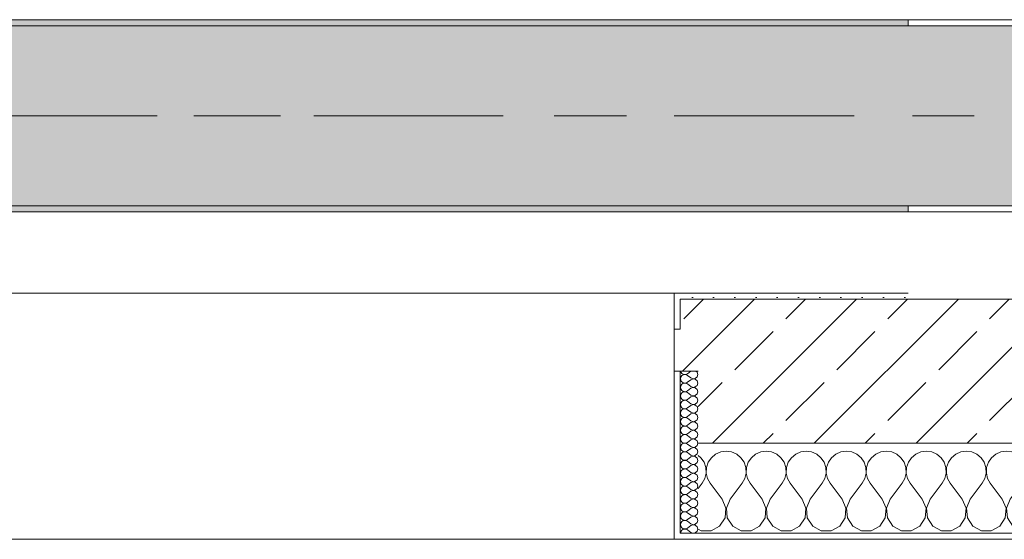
# Model space of a CAD drawing. Header units: metres. Extents: x -3.6 to 65.4, y -11 to 16.8.
# Tile 143 of 178: x 45.69 to 47.33, y -0.155 to 0.71. Entities that reach past the tile are written whole.
import ezdxf

# ---------------------------------------------------------------- set-up
doc = ezdxf.new("R2010")
doc.units = ezdxf.units.M
doc.header["$MEASUREMENT"] = 0
doc.linetypes.add('Achse', pattern=[0.2, 0.1, -0.05, 0, -0.05])
doc.linetypes.add('Strichlinie doppelt', pattern=[0.546806, 0.264583, -0.105833, 0.070556, -0.105833])
for name, color, linetype in [('451 - Universal.Achsen Raster', 7, 'Continuous'), ('604 - Struktur.Wand Aussen', 7, 'Continuous'), ('608 - Struktur.Träger', 7, 'Continuous')]:
    doc.layers.add(name, color=color, linetype=linetype)
pattern_1 = [(0, (0, 0), (0, 0.08660254), [0, -0.05]), (0, (0.025, 0.0433), (0, 0.08660254), [0, -0.05])]
pattern_2 = [(45, (0, 0), (-0.01767767, 0.01767767), [0, -0.025])]
pattern_3 = [(45, (0, 0), (-0.08485281, 0.08485281), []), (45, (-0.04243, 0.04243), (-0.08485281, 0.08485281), [0.09, -0.03])]

# ---------------------------------------------------------------- blocks, each defined once
blk = doc.blocks.new('*X79')
at = {"layer": '604 - Struktur.Wand Aussen', "color": 7, "linetype": 'Continuous', "lineweight": 5}
for p, q in [((46.8246, -0.0192), (46.82, -0.0154)), ((46.8491, -0.0133), (46.8421, -0.0192)), ((46.8576, -0.0096), (46.8491, -0.0133)), ((46.8667, -0.0083), (46.8576, -0.0096)), ((46.8758, -0.0096), (46.8667, -0.0083)), ((46.8842, -0.0133), (46.8758, -0.0096)), ((46.8913, -0.0192), (46.8842, -0.0133)), ((46.9158, -0.0133), (46.9087, -0.0192)), ((46.9242, -0.0096), (46.9158, -0.0133)), ((46.9333, -0.0083), (46.9242, -0.0096)), ((46.9424, -0.0096), (46.9333, -0.0083)), ((46.9509, -0.0133), (46.9424, -0.0096)), ((46.9579, -0.0192), (46.9509, -0.0133)), ((46.9825, -0.0133), (46.9754, -0.0192)), ((46.9909, -0.0096), (46.9825, -0.0133)), ((47, -0.0083), (46.9909, -0.0096)), ((47.0091, -0.0096), (47, -0.0083)), ((47.0175, -0.0133), (47.0091, -0.0096)), ((47.0246, -0.0192), (47.0175, -0.0133)), ((47.0491, -0.0133), (47.0421, -0.0192)), ((47.0576, -0.0096), (47.0491, -0.0133)), ((47.0667, -0.0083), (47.0576, -0.0096)), ((47.0758, -0.0096), (47.0667, -0.0083)), ((47.0842, -0.0133), (47.0758, -0.0096)), ((47.0913, -0.0192), (47.0842, -0.0133)), ((47.1158, -0.0133), (47.1087, -0.0192)), ((47.1242, -0.0096), (47.1158, -0.0133)), ((47.1333, -0.0083), (47.1242, -0.0096)), ((47.1424, -0.0096), (47.1333, -0.0083)), ((47.1509, -0.0133), (47.1424, -0.0096)), ((47.1579, -0.0192), (47.1509, -0.0133)), ((47.1825, -0.0133), (47.1754, -0.0192)), ((47.1909, -0.0096), (47.1825, -0.0133)), ((47.2, -0.0083), (47.1909, -0.0096)), ((47.2091, -0.0096), (47.2, -0.0083)), ((47.2175, -0.0133), (47.2091, -0.0096)), ((47.2246, -0.0192), (47.2175, -0.0133)), ((47.2491, -0.0133), (47.2421, -0.0192)), ((47.2576, -0.0096), (47.2491, -0.0133)), ((47.2667, -0.0083), (47.2576, -0.0096)), ((47.2758, -0.0096), (47.2667, -0.0083)), ((47.2842, -0.0133), (47.2758, -0.0096)), ((47.2913, -0.0192), (47.2842, -0.0133)), ((47.3158, -0.0133), (47.3087, -0.0192)), ((47.3242, -0.0096), (47.3158, -0.0133)), ((47.3333, -0.0083), (47.3242, -0.0096)), ((47.3424, -0.0096), (47.3333, -0.0083)), ((47.3509, -0.0133), (47.3424, -0.0096)), ((47.3579, -0.0192), (47.3509, -0.0133)), ((47.3825, -0.0133), (47.3754, -0.0192)), ((47.3909, -0.0096), (47.3825, -0.0133)), ((47.4, -0.0083), (47.3909, -0.0096)), ((47.4091, -0.0096), (47.4, -0.0083)), ((47.4175, -0.0133), (47.4091, -0.0096)), ((47.4246, -0.0192), (47.4175, -0.0133)), ((47.4491, -0.0133), (47.4421, -0.0192)), ((47.4576, -0.0096), (47.4491, -0.0133)), ((47.4667, -0.0083), (47.4576, -0.0096)), ((47.4758, -0.0096), (47.4667, -0.0083)), ((47.4842, -0.0133), (47.4758, -0.0096)), ((47.4913, -0.0192), (47.4842, -0.0133)), ((47.5158, -0.0133), (47.5087, -0.0192)), ((47.5242, -0.0096), (47.5158, -0.0133)), ((47.5333, -0.0083), (47.5242, -0.0096)), ((47.5424, -0.0096), (47.5333, -0.0083)), ((47.5509, -0.0133), (47.5424, -0.0096)), ((47.5579, -0.0192), (47.5509, -0.0133)), ((47.5825, -0.0133), (47.5754, -0.0192)), ((47.5909, -0.0096), (47.5825, -0.0133)), ((47.6, -0.0083), (47.5909, -0.0096)), ((47.6091, -0.0096), (47.6, -0.0083)), ((47.6175, -0.0133), (47.6091, -0.0096)), ((47.6246, -0.0192), (47.6175, -0.0133)), ((47.6491, -0.0133), (47.6421, -0.0192)), ((47.6576, -0.0096), (47.6491, -0.0133)), ((47.6667, -0.0083), (47.6576, -0.0096)), ((47.6758, -0.0096), (47.6667, -0.0083)), ((47.6842, -0.0133), (47.6758, -0.0096)), ((47.6913, -0.0192), (47.6842, -0.0133)), ((47.7158, -0.0133), (47.7087, -0.0192)), ((47.7242, -0.0096), (47.7158, -0.0133)), ((47.7333, -0.0083), (47.7242, -0.0096)), ((47.7424, -0.0096), (47.7333, -0.0083)), ((47.7509, -0.0133), (47.7424, -0.0096)), ((47.7579, -0.0192), (47.7509, -0.0133)), ((47.7825, -0.0133), (47.7754, -0.0192)), ((47.7909, -0.0096), (47.7825, -0.0133)), ((47.8, -0.0083), (47.7909, -0.0096)), ((47.8091, -0.0096), (47.8, -0.0083)), ((47.8175, -0.0133), (47.8091, -0.0096)), ((47.8246, -0.0192), (47.8175, -0.0133)), ((47.8491, -0.0133), (47.8421, -0.0192)), ((47.8576, -0.0096), (47.8491, -0.0133)), ((47.8667, -0.0083), (47.8576, -0.0096)), ((47.8758, -0.0096), (47.8667, -0.0083)), ((47.8842, -0.0133), (47.8758, -0.0096)), ((47.8913, -0.0192), (47.8842, -0.0133)), ((46.8298, -0.0268), (46.8246, -0.0192)), ((46.8328, -0.0355), (46.8298, -0.0268)), ((46.8369, -0.0268), (46.8339, -0.0355)), ((46.8421, -0.0192), (46.8369, -0.0268)), ((46.8965, -0.0268), (46.8913, -0.0192)), ((46.8994, -0.0355), (46.8965, -0.0268)), ((46.9035, -0.0268), (46.9006, -0.0355)), ((46.9087, -0.0192), (46.9035, -0.0268)), ((46.9631, -0.0268), (46.9579, -0.0192)), ((46.9661, -0.0355), (46.9631, -0.0268)), ((46.9702, -0.0268), (46.9672, -0.0355)), ((46.9754, -0.0192), (46.9702, -0.0268)), ((47.0298, -0.0268), (47.0246, -0.0192)), ((47.0328, -0.0355), (47.0298, -0.0268)), ((47.0369, -0.0268), (47.0339, -0.0355)), ((47.0421, -0.0192), (47.0369, -0.0268)), ((47.0965, -0.0268), (47.0913, -0.0192)), ((47.0994, -0.0355), (47.0965, -0.0268)), ((47.1035, -0.0268), (47.1006, -0.0355)), ((47.1087, -0.0192), (47.1035, -0.0268)), ((47.1631, -0.0268), (47.1579, -0.0192)), ((47.1661, -0.0355), (47.1631, -0.0268)), ((47.1702, -0.0268), (47.1672, -0.0355)), ((47.1754, -0.0192), (47.1702, -0.0268)), ((47.2298, -0.0268), (47.2246, -0.0192)), ((47.2328, -0.0355), (47.2298, -0.0268)), ((47.2369, -0.0268), (47.2339, -0.0355)), ((47.2421, -0.0192), (47.2369, -0.0268)), ((47.2965, -0.0268), (47.2913, -0.0192)), ((47.2994, -0.0355), (47.2965, -0.0268)), ((47.3035, -0.0268), (47.3006, -0.0355)), ((47.3087, -0.0192), (47.3035, -0.0268)), ((47.3631, -0.0268), (47.3579, -0.0192)), ((47.3661, -0.0355), (47.3631, -0.0268)), ((47.3702, -0.0268), (47.3672, -0.0355)), ((47.3754, -0.0192), (47.3702, -0.0268)), ((47.4298, -0.0268), (47.4246, -0.0192)), ((47.4328, -0.0355), (47.4298, -0.0268)), ((47.4369, -0.0268), (47.4339, -0.0355)), ((47.4421, -0.0192), (47.4369, -0.0268)), ((47.4965, -0.0268), (47.4913, -0.0192)), ((47.4994, -0.0355), (47.4965, -0.0268)), ((47.5035, -0.0268), (47.5006, -0.0355)), ((47.5087, -0.0192), (47.5035, -0.0268)), ((47.5631, -0.0268), (47.5579, -0.0192)), ((47.5661, -0.0355), (47.5631, -0.0268)), ((47.5702, -0.0268), (47.5672, -0.0355)), ((47.5754, -0.0192), (47.5702, -0.0268)), ((47.6298, -0.0268), (47.6246, -0.0192)), ((47.6328, -0.0355), (47.6298, -0.0268)), ((47.6369, -0.0268), (47.6339, -0.0355)), ((47.6421, -0.0192), (47.6369, -0.0268)), ((47.6965, -0.0268), (47.6913, -0.0192)), ((47.6994, -0.0355), (47.6965, -0.0268)), ((47.7035, -0.0268), (47.7006, -0.0355)), ((47.7087, -0.0192), (47.7035, -0.0268)), ((47.7631, -0.0268), (47.7579, -0.0192)), ((47.7661, -0.0355), (47.7631, -0.0268)), ((47.7702, -0.0268), (47.7672, -0.0355)), ((47.7754, -0.0192), (47.7702, -0.0268)), ((47.8298, -0.0268), (47.8246, -0.0192)), ((47.8328, -0.0355), (47.8298, -0.0268)), ((47.8369, -0.0268), (47.8339, -0.0355)), ((47.8421, -0.0192), (47.8369, -0.0268)), ((47.8965, -0.0268), (47.8913, -0.0192)), ((47.8994, -0.0355), (47.8965, -0.0268)), ((46.8311, -0.0536), (46.8332, -0.0447)), ((46.8332, -0.0447), (46.8328, -0.0355)), ((46.8339, -0.0355), (46.8335, -0.0447)), ((46.8335, -0.0447), (46.8355, -0.0536)), ((46.8978, -0.0536), (46.8999, -0.0447)), ((46.8999, -0.0447), (46.8994, -0.0355)), ((46.9006, -0.0355), (46.9001, -0.0447)), ((46.9001, -0.0447), (46.9022, -0.0536)), ((46.9645, -0.0536), (46.9665, -0.0447)), ((46.9665, -0.0447), (46.9661, -0.0355)), ((46.9672, -0.0355), (46.9668, -0.0447)), ((46.9668, -0.0447), (46.9689, -0.0536)), ((47.0311, -0.0536), (47.0332, -0.0447)), ((47.0332, -0.0447), (47.0328, -0.0355)), ((47.0339, -0.0355), (47.0335, -0.0447)), ((47.0335, -0.0447), (47.0355, -0.0536)), ((47.0978, -0.0536), (47.0999, -0.0447)), ((47.0999, -0.0447), (47.0994, -0.0355)), ((47.1006, -0.0355), (47.1001, -0.0447)), ((47.1001, -0.0447), (47.1022, -0.0536)), ((47.1645, -0.0536), (47.1665, -0.0447)), ((47.1665, -0.0447), (47.1661, -0.0355)), ((47.1672, -0.0355), (47.1668, -0.0447)), ((47.1668, -0.0447), (47.1689, -0.0536)), ((47.2311, -0.0536), (47.2332, -0.0447)), ((47.2332, -0.0447), (47.2328, -0.0355)), ((47.2339, -0.0355), (47.2335, -0.0447)), ((47.2335, -0.0447), (47.2355, -0.0536)), ((47.2978, -0.0536), (47.2999, -0.0447)), ((47.2999, -0.0447), (47.2994, -0.0355)), ((47.3006, -0.0355), (47.3001, -0.0447)), ((47.3001, -0.0447), (47.3022, -0.0536)), ((47.3645, -0.0536), (47.3665, -0.0447)), ((47.3665, -0.0447), (47.3661, -0.0355)), ((47.3672, -0.0355), (47.3668, -0.0447)), ((47.3668, -0.0447), (47.3689, -0.0536)), ((47.4311, -0.0536), (47.4332, -0.0447)), ((47.4332, -0.0447), (47.4328, -0.0355)), ((47.4339, -0.0355), (47.4335, -0.0447)), ((47.4335, -0.0447), (47.4355, -0.0536)), ((47.4978, -0.0536), (47.4999, -0.0447)), ((47.4999, -0.0447), (47.4994, -0.0355)), ((47.5006, -0.0355), (47.5001, -0.0447)), ((47.5001, -0.0447), (47.5022, -0.0536)), ((47.5645, -0.0536), (47.5665, -0.0447)), ((47.5665, -0.0447), (47.5661, -0.0355)), ((47.5672, -0.0355), (47.5668, -0.0447)), ((47.5668, -0.0447), (47.5689, -0.0536)), ((47.6311, -0.0536), (47.6332, -0.0447)), ((47.6332, -0.0447), (47.6328, -0.0355)), ((47.6339, -0.0355), (47.6335, -0.0447)), ((47.6335, -0.0447), (47.6355, -0.0536)), ((47.6978, -0.0536), (47.6999, -0.0447)), ((47.6999, -0.0447), (47.6994, -0.0355)), ((47.7006, -0.0355), (47.7001, -0.0447)), ((47.7001, -0.0447), (47.7022, -0.0536)), ((47.7645, -0.0536), (47.7665, -0.0447)), ((47.7665, -0.0447), (47.7661, -0.0355)), ((47.7672, -0.0355), (47.7668, -0.0447)), ((47.7668, -0.0447), (47.7689, -0.0536)), ((47.8311, -0.0536), (47.8332, -0.0447)), ((47.8332, -0.0447), (47.8328, -0.0355)), ((47.8339, -0.0355), (47.8335, -0.0447)), ((47.8335, -0.0447), (47.8355, -0.0536)), ((47.8978, -0.0536), (47.8999, -0.0447)), ((47.8999, -0.0447), (47.8994, -0.0355)), ((46.82, -0.0706), (46.8267, -0.0617)), ((46.8267, -0.0617), (46.8311, -0.0536)), ((46.8355, -0.0536), (46.84, -0.0617)), ((46.86, -0.0883), (46.84, -0.0617)), ((46.8733, -0.0883), (46.8933, -0.0617)), ((46.8933, -0.0617), (46.8978, -0.0536)), ((46.9022, -0.0536), (46.9067, -0.0617)), ((46.9267, -0.0883), (46.9067, -0.0617)), ((46.94, -0.0883), (46.96, -0.0617)), ((46.96, -0.0617), (46.9645, -0.0536)), ((46.9689, -0.0536), (46.9733, -0.0617)), ((46.9933, -0.0883), (46.9733, -0.0617)), ((47.0067, -0.0883), (47.0267, -0.0617)), ((47.0267, -0.0617), (47.0311, -0.0536)), ((47.0355, -0.0536), (47.04, -0.0617)), ((47.06, -0.0883), (47.04, -0.0617)), ((47.0733, -0.0883), (47.0933, -0.0617)), ((47.0933, -0.0617), (47.0978, -0.0536)), ((47.1022, -0.0536), (47.1067, -0.0617)), ((47.1267, -0.0883), (47.1067, -0.0617)), ((47.14, -0.0883), (47.16, -0.0617)), ((47.16, -0.0617), (47.1645, -0.0536)), ((47.1689, -0.0536), (47.1733, -0.0617)), ((47.1933, -0.0883), (47.1733, -0.0617)), ((47.2067, -0.0883), (47.2267, -0.0617)), ((47.2267, -0.0617), (47.2311, -0.0536)), ((47.2355, -0.0536), (47.24, -0.0617)), ((47.26, -0.0883), (47.24, -0.0617)), ((47.2733, -0.0883), (47.2933, -0.0617)), ((47.2933, -0.0617), (47.2978, -0.0536)), ((47.3022, -0.0536), (47.3067, -0.0617)), ((47.3267, -0.0883), (47.3067, -0.0617)), ((47.34, -0.0883), (47.36, -0.0617)), ((47.36, -0.0617), (47.3645, -0.0536)), ((47.3689, -0.0536), (47.3733, -0.0617)), ((47.3933, -0.0883), (47.3733, -0.0617)), ((47.4067, -0.0883), (47.4267, -0.0617)), ((47.4267, -0.0617), (47.4311, -0.0536)), ((47.4355, -0.0536), (47.44, -0.0617)), ((47.46, -0.0883), (47.44, -0.0617)), ((47.4733, -0.0883), (47.4933, -0.0617)), ((47.4933, -0.0617), (47.4978, -0.0536)), ((47.5022, -0.0536), (47.5067, -0.0617)), ((47.5267, -0.0883), (47.5067, -0.0617)), ((47.54, -0.0883), (47.56, -0.0617)), ((47.56, -0.0617), (47.5645, -0.0536)), ((47.5689, -0.0536), (47.5733, -0.0617)), ((47.5933, -0.0883), (47.5733, -0.0617)), ((47.6067, -0.0883), (47.6267, -0.0617)), ((47.6267, -0.0617), (47.6311, -0.0536)), ((47.6355, -0.0536), (47.64, -0.0617)), ((47.66, -0.0883), (47.64, -0.0617)), ((47.6733, -0.0883), (47.6933, -0.0617)), ((47.6933, -0.0617), (47.6978, -0.0536)), ((47.7022, -0.0536), (47.7067, -0.0617)), ((47.7267, -0.0883), (47.7067, -0.0617)), ((47.74, -0.0883), (47.76, -0.0617)), ((47.76, -0.0617), (47.7645, -0.0536)), ((47.7689, -0.0536), (47.7733, -0.0617)), ((47.7933, -0.0883), (47.7733, -0.0617)), ((47.8067, -0.0883), (47.8267, -0.0617)), ((47.8267, -0.0617), (47.8311, -0.0536)), ((47.8355, -0.0536), (47.84, -0.0617)), ((47.86, -0.0883), (47.84, -0.0617)), ((47.8733, -0.0883), (47.8933, -0.0617)), ((47.8933, -0.0617), (47.8978, -0.0536)), ((46.8663, -0.1033), (46.86, -0.0883)), ((46.8733, -0.0883), (46.867, -0.1033)), ((46.933, -0.1033), (46.9267, -0.0883)), ((46.94, -0.0883), (46.9337, -0.1033)), ((46.9996, -0.1033), (46.9933, -0.0883)), ((47.0067, -0.0883), (47.0004, -0.1033)), ((47.0663, -0.1033), (47.06, -0.0883)), ((47.0733, -0.0883), (47.067, -0.1033)), ((47.133, -0.1033), (47.1267, -0.0883)), ((47.14, -0.0883), (47.1337, -0.1033)), ((47.1996, -0.1033), (47.1933, -0.0883)), ((47.2067, -0.0883), (47.2004, -0.1033)), ((47.2663, -0.1033), (47.26, -0.0883)), ((47.2733, -0.0883), (47.267, -0.1033)), ((47.333, -0.1033), (47.3267, -0.0883)), ((47.34, -0.0883), (47.3337, -0.1033)), ((47.3996, -0.1033), (47.3933, -0.0883)), ((47.4067, -0.0883), (47.4004, -0.1033)), ((47.4663, -0.1033), (47.46, -0.0883)), ((47.4733, -0.0883), (47.467, -0.1033)), ((47.533, -0.1033), (47.5267, -0.0883)), ((47.54, -0.0883), (47.5337, -0.1033)), ((47.5996, -0.1033), (47.5933, -0.0883)), ((47.6067, -0.0883), (47.6004, -0.1033)), ((47.6663, -0.1033), (47.66, -0.0883)), ((47.6733, -0.0883), (47.667, -0.1033)), ((47.733, -0.1033), (47.7267, -0.0883)), ((47.74, -0.0883), (47.7337, -0.1033)), ((47.7996, -0.1033), (47.7933, -0.0883)), ((47.8067, -0.0883), (47.8004, -0.1033)), ((47.8663, -0.1033), (47.86, -0.0883)), ((47.8733, -0.0883), (47.867, -0.1033)), ((46.8648, -0.1195), (46.8663, -0.1033)), ((46.867, -0.1033), (46.8686, -0.1195)), ((46.9314, -0.1195), (46.933, -0.1033)), ((46.9337, -0.1033), (46.9352, -0.1195)), ((46.9981, -0.1195), (46.9996, -0.1033)), ((47.0004, -0.1033), (47.0019, -0.1195)), ((47.0648, -0.1195), (47.0663, -0.1033)), ((47.067, -0.1033), (47.0686, -0.1195)), ((47.1314, -0.1195), (47.133, -0.1033)), ((47.1337, -0.1033), (47.1352, -0.1195)), ((47.1981, -0.1195), (47.1996, -0.1033)), ((47.2004, -0.1033), (47.2019, -0.1195)), ((47.2648, -0.1195), (47.2663, -0.1033)), ((47.267, -0.1033), (47.2686, -0.1195)), ((47.3314, -0.1195), (47.333, -0.1033)), ((47.3337, -0.1033), (47.3352, -0.1195)), ((47.3981, -0.1195), (47.3996, -0.1033)), ((47.4004, -0.1033), (47.4019, -0.1195)), ((47.4648, -0.1195), (47.4663, -0.1033)), ((47.467, -0.1033), (47.4686, -0.1195)), ((47.5314, -0.1195), (47.533, -0.1033)), ((47.5337, -0.1033), (47.5352, -0.1195)), ((47.5981, -0.1195), (47.5996, -0.1033)), ((47.6004, -0.1033), (47.6019, -0.1195)), ((47.6648, -0.1195), (47.6663, -0.1033)), ((47.667, -0.1033), (47.6686, -0.1195)), ((47.7314, -0.1195), (47.733, -0.1033)), ((47.7337, -0.1033), (47.7352, -0.1195)), ((47.7981, -0.1195), (47.7996, -0.1033)), ((47.8004, -0.1033), (47.8019, -0.1195)), ((47.8648, -0.1195), (47.8663, -0.1033)), ((47.867, -0.1033), (47.8686, -0.1195)), ((46.8558, -0.133), (46.8648, -0.1195)), ((46.8686, -0.1195), (46.8776, -0.133)), ((46.9224, -0.133), (46.9314, -0.1195)), ((46.9352, -0.1195), (46.9442, -0.133)), ((46.9891, -0.133), (46.9981, -0.1195)), ((47.0019, -0.1195), (47.0109, -0.133)), ((47.0558, -0.133), (47.0648, -0.1195)), ((47.0686, -0.1195), (47.0776, -0.133)), ((47.1224, -0.133), (47.1314, -0.1195)), ((47.1352, -0.1195), (47.1442, -0.133)), ((47.1891, -0.133), (47.1981, -0.1195)), ((47.2019, -0.1195), (47.2109, -0.133)), ((47.2558, -0.133), (47.2648, -0.1195)), ((47.2686, -0.1195), (47.2776, -0.133)), ((47.3224, -0.133), (47.3314, -0.1195)), ((47.3352, -0.1195), (47.3442, -0.133)), ((47.3891, -0.133), (47.3981, -0.1195)), ((47.4019, -0.1195), (47.4109, -0.133)), ((47.4558, -0.133), (47.4648, -0.1195)), ((47.4686, -0.1195), (47.4776, -0.133)), ((47.5224, -0.133), (47.5314, -0.1195)), ((47.5352, -0.1195), (47.5442, -0.133)), ((47.5891, -0.133), (47.5981, -0.1195)), ((47.6019, -0.1195), (47.6109, -0.133)), ((47.6558, -0.133), (47.6648, -0.1195)), ((47.6686, -0.1195), (47.6776, -0.133)), ((47.7224, -0.133), (47.7314, -0.1195)), ((47.7352, -0.1195), (47.7442, -0.133)), ((47.7891, -0.133), (47.7981, -0.1195)), ((47.8019, -0.1195), (47.8109, -0.133)), ((47.8558, -0.133), (47.8648, -0.1195)), ((47.8686, -0.1195), (47.8776, -0.133)), ((46.82, -0.1379), (46.8252, -0.1407)), ((46.8252, -0.1407), (46.8415, -0.1407)), ((46.8415, -0.1407), (46.8558, -0.133)), ((46.8776, -0.133), (46.8919, -0.1407)), ((46.8919, -0.1407), (46.9081, -0.1407)), ((46.9081, -0.1407), (46.9224, -0.133)), ((46.9442, -0.133), (46.9585, -0.1407)), ((46.9585, -0.1407), (46.9748, -0.1407)), ((46.9748, -0.1407), (46.9891, -0.133)), ((47.0109, -0.133), (47.0252, -0.1407)), ((47.0252, -0.1407), (47.0415, -0.1407)), ((47.0415, -0.1407), (47.0558, -0.133)), ((47.0776, -0.133), (47.0919, -0.1407)), ((47.0919, -0.1407), (47.1081, -0.1407)), ((47.1081, -0.1407), (47.1224, -0.133)), ((47.1442, -0.133), (47.1585, -0.1407)), ((47.1585, -0.1407), (47.1748, -0.1407)), ((47.1748, -0.1407), (47.1891, -0.133)), ((47.2109, -0.133), (47.2252, -0.1407)), ((47.2252, -0.1407), (47.2415, -0.1407)), ((47.2415, -0.1407), (47.2558, -0.133)), ((47.2776, -0.133), (47.2919, -0.1407)), ((47.2919, -0.1407), (47.3081, -0.1407)), ((47.3081, -0.1407), (47.3224, -0.133)), ((47.3442, -0.133), (47.3585, -0.1407)), ((47.3585, -0.1407), (47.3748, -0.1407)), ((47.3748, -0.1407), (47.3891, -0.133)), ((47.4109, -0.133), (47.4252, -0.1407)), ((47.4252, -0.1407), (47.4415, -0.1407)), ((47.4415, -0.1407), (47.4558, -0.133)), ((47.4776, -0.133), (47.4919, -0.1407)), ((47.4919, -0.1407), (47.5081, -0.1407)), ((47.5081, -0.1407), (47.5224, -0.133)), ((47.5442, -0.133), (47.5585, -0.1407)), ((47.5585, -0.1407), (47.5748, -0.1407)), ((47.5748, -0.1407), (47.5891, -0.133)), ((47.6109, -0.133), (47.6252, -0.1407)), ((47.6252, -0.1407), (47.6415, -0.1407)), ((47.6415, -0.1407), (47.6558, -0.133)), ((47.6776, -0.133), (47.6919, -0.1407)), ((47.6919, -0.1407), (47.7081, -0.1407)), ((47.7081, -0.1407), (47.7224, -0.133)), ((47.7442, -0.133), (47.7585, -0.1407)), ((47.7585, -0.1407), (47.7748, -0.1407)), ((47.7748, -0.1407), (47.7891, -0.133)), ((47.8109, -0.133), (47.8252, -0.1407)), ((47.8252, -0.1407), (47.8415, -0.1407)), ((47.8415, -0.1407), (47.8558, -0.133)), ((47.8776, -0.133), (47.8919, -0.1407)), ((47.8919, -0.1407), (47.9, -0.1407))]:
    blk.add_line(p, q, dxfattribs=at)
blk = doc.blocks.new('*X116')
at = {"layer": '604 - Struktur.Wand Aussen', "color": 7, "linetype": 'Continuous', "lineweight": 5}
for p, q in [((46.7909, 0.125), (46.791, 0.1245)), ((46.791, 0.1245), (46.7918, 0.1227)), ((46.7918, 0.1159), (46.791, 0.1141)), ((46.7918, 0.1227), (46.793, 0.1212)), ((46.793, 0.1174), (46.7918, 0.1159)), ((46.793, 0.1212), (46.7947, 0.12)), ((46.7947, 0.1185), (46.793, 0.1174)), ((46.7947, 0.12), (46.7965, 0.1194)), ((46.7965, 0.1192), (46.7947, 0.1185)), ((46.7965, 0.1194), (46.7985, 0.1193)), ((46.7985, 0.1193), (46.7965, 0.1192)), ((46.7985, 0.1193), (46.8004, 0.1198)), ((46.8004, 0.1188), (46.7985, 0.1193)), ((46.8004, 0.1198), (46.8021, 0.1207)), ((46.8021, 0.1179), (46.8004, 0.1188)), ((46.8079, 0.125), (46.8021, 0.1207)), ((46.8079, 0.1136), (46.8021, 0.1179)), ((46.8153, 0.1129), (46.8182, 0.1155)), ((46.8182, 0.123), (46.8161, 0.125)), ((46.8193, 0.1193), (46.8182, 0.123)), ((46.8182, 0.1155), (46.8193, 0.1193)), ((46.791, 0.1141), (46.7907, 0.1121)), ((46.7907, 0.1121), (46.791, 0.1102)), ((46.791, 0.0998), (46.7907, 0.0979)), ((46.791, 0.1102), (46.7918, 0.1084)), ((46.7918, 0.1016), (46.791, 0.0998)), ((46.7918, 0.1084), (46.793, 0.1069)), ((46.793, 0.1031), (46.7918, 0.1016)), ((46.793, 0.1069), (46.7947, 0.1058)), ((46.7947, 0.1042), (46.793, 0.1031)), ((46.7947, 0.1058), (46.7965, 0.1051)), ((46.7965, 0.1049), (46.7947, 0.1042)), ((46.7965, 0.1051), (46.7985, 0.105)), ((46.7985, 0.105), (46.7965, 0.1049)), ((46.7985, 0.105), (46.8004, 0.1055)), ((46.8004, 0.1045), (46.7985, 0.105)), ((46.8004, 0.1055), (46.8021, 0.1064)), ((46.8021, 0.1036), (46.8004, 0.1045)), ((46.8079, 0.1107), (46.8021, 0.1064)), ((46.8079, 0.0993), (46.8021, 0.1036)), ((46.8079, 0.1136), (46.8115, 0.1122)), ((46.8115, 0.1121), (46.8079, 0.1107)), ((46.8079, 0.0993), (46.8115, 0.0979)), ((46.8115, 0.1122), (46.8153, 0.1129)), ((46.8153, 0.1114), (46.8115, 0.1121)), ((46.8115, 0.0979), (46.8153, 0.0986)), ((46.8182, 0.1088), (46.8153, 0.1114)), ((46.8153, 0.0986), (46.8182, 0.1012)), ((46.8193, 0.105), (46.8182, 0.1088)), ((46.8182, 0.1012), (46.8193, 0.105)), ((46.7907, 0.0979), (46.791, 0.0959)), ((46.791, 0.0855), (46.7907, 0.0836)), ((46.7907, 0.0836), (46.791, 0.0816)), ((46.791, 0.0959), (46.7918, 0.0941)), ((46.7918, 0.0873), (46.791, 0.0855)), ((46.7918, 0.0941), (46.793, 0.0926)), ((46.793, 0.0888), (46.7918, 0.0873)), ((46.793, 0.0926), (46.7947, 0.0915)), ((46.7947, 0.09), (46.793, 0.0888)), ((46.7947, 0.0915), (46.7965, 0.0908)), ((46.7965, 0.0906), (46.7947, 0.09)), ((46.7965, 0.0908), (46.7985, 0.0907)), ((46.7985, 0.0907), (46.7965, 0.0906)), ((46.7985, 0.0907), (46.8004, 0.0912)), ((46.8004, 0.0902), (46.7985, 0.0907)), ((46.8004, 0.0912), (46.8021, 0.0921)), ((46.8021, 0.0893), (46.8004, 0.0902)), ((46.8079, 0.0964), (46.8021, 0.0921)), ((46.8079, 0.085), (46.8021, 0.0893)), ((46.8079, 0.0821), (46.8021, 0.0779)), ((46.8115, 0.0978), (46.8079, 0.0964)), ((46.8079, 0.085), (46.8115, 0.0836)), ((46.8115, 0.0835), (46.8079, 0.0821)), ((46.8153, 0.0971), (46.8115, 0.0978)), ((46.8115, 0.0836), (46.8153, 0.0843)), ((46.8153, 0.0828), (46.8115, 0.0835)), ((46.8182, 0.0945), (46.8153, 0.0971)), ((46.8153, 0.0843), (46.8182, 0.087)), ((46.8182, 0.0802), (46.8153, 0.0828)), ((46.8193, 0.0907), (46.8182, 0.0945)), ((46.8182, 0.087), (46.8193, 0.0907)), ((46.791, 0.0712), (46.7907, 0.0693)), ((46.7907, 0.0693), (46.791, 0.0673)), ((46.791, 0.0816), (46.7918, 0.0798)), ((46.7918, 0.073), (46.791, 0.0712)), ((46.791, 0.0673), (46.7918, 0.0655)), ((46.7918, 0.0798), (46.793, 0.0783)), ((46.793, 0.0746), (46.7918, 0.073)), ((46.793, 0.0783), (46.7947, 0.0772)), ((46.7947, 0.0757), (46.793, 0.0746)), ((46.7947, 0.0772), (46.7965, 0.0766)), ((46.7965, 0.0763), (46.7947, 0.0757)), ((46.7965, 0.0766), (46.7985, 0.0765)), ((46.7985, 0.0764), (46.7965, 0.0763)), ((46.7985, 0.0765), (46.8004, 0.0769)), ((46.8004, 0.076), (46.7985, 0.0764)), ((46.8004, 0.0769), (46.8021, 0.0779)), ((46.8021, 0.075), (46.8004, 0.076)), ((46.8079, 0.0707), (46.8021, 0.075)), ((46.8079, 0.0679), (46.8021, 0.0636)), ((46.8079, 0.0707), (46.8115, 0.0693)), ((46.8115, 0.0693), (46.8079, 0.0679)), ((46.8115, 0.0693), (46.8153, 0.07)), ((46.8153, 0.0685), (46.8115, 0.0693)), ((46.8153, 0.07), (46.8182, 0.0727)), ((46.8182, 0.0659), (46.8153, 0.0685)), ((46.8193, 0.0764), (46.8182, 0.0802)), ((46.8182, 0.0727), (46.8193, 0.0764)), ((46.8193, 0.0621), (46.8182, 0.0659)), ((46.791, 0.057), (46.7907, 0.055)), ((46.7907, 0.055), (46.791, 0.053)), ((46.7918, 0.0588), (46.791, 0.057)), ((46.791, 0.053), (46.7918, 0.0512)), ((46.7918, 0.0655), (46.793, 0.064)), ((46.793, 0.0603), (46.7918, 0.0588)), ((46.7918, 0.0512), (46.793, 0.0497)), ((46.793, 0.064), (46.7947, 0.0629)), ((46.7947, 0.0614), (46.793, 0.0603)), ((46.793, 0.0497), (46.7947, 0.0486)), ((46.7947, 0.0629), (46.7965, 0.0623)), ((46.7965, 0.062), (46.7947, 0.0614)), ((46.7965, 0.0623), (46.7985, 0.0622)), ((46.7985, 0.0621), (46.7965, 0.062)), ((46.7985, 0.0622), (46.8004, 0.0626)), ((46.8004, 0.0617), (46.7985, 0.0621)), ((46.8004, 0.0626), (46.8021, 0.0636)), ((46.8021, 0.0607), (46.8004, 0.0617)), ((46.8004, 0.0483), (46.8021, 0.0493)), ((46.8079, 0.0564), (46.8021, 0.0607)), ((46.8079, 0.0536), (46.8021, 0.0493)), ((46.8079, 0.0564), (46.8115, 0.055)), ((46.8115, 0.055), (46.8079, 0.0536)), ((46.8115, 0.055), (46.8153, 0.0558)), ((46.8153, 0.0542), (46.8115, 0.055)), ((46.8153, 0.0558), (46.8182, 0.0584)), ((46.8182, 0.0516), (46.8153, 0.0542)), ((46.8182, 0.0584), (46.8193, 0.0621)), ((46.8193, 0.0479), (46.8182, 0.0516)), ((46.791, 0.0427), (46.7907, 0.0407)), ((46.7907, 0.0407), (46.791, 0.0388)), ((46.7918, 0.0445), (46.791, 0.0427)), ((46.791, 0.0388), (46.7918, 0.037)), ((46.793, 0.046), (46.7918, 0.0445)), ((46.7918, 0.037), (46.793, 0.0354)), ((46.7947, 0.0471), (46.793, 0.046)), ((46.793, 0.0354), (46.7947, 0.0343)), ((46.7947, 0.0328), (46.793, 0.0317)), ((46.7947, 0.0486), (46.7965, 0.048)), ((46.7965, 0.0477), (46.7947, 0.0471)), ((46.7947, 0.0343), (46.7965, 0.0337)), ((46.7965, 0.0334), (46.7947, 0.0328)), ((46.7965, 0.048), (46.7985, 0.0479)), ((46.7985, 0.0478), (46.7965, 0.0477)), ((46.7965, 0.0337), (46.7985, 0.0336)), ((46.7985, 0.0335), (46.7965, 0.0334)), ((46.7985, 0.0479), (46.8004, 0.0483)), ((46.8004, 0.0474), (46.7985, 0.0478)), ((46.7985, 0.0336), (46.8004, 0.034)), ((46.8004, 0.0331), (46.7985, 0.0335)), ((46.8021, 0.0464), (46.8004, 0.0474)), ((46.8004, 0.034), (46.8021, 0.035)), ((46.8021, 0.0321), (46.8004, 0.0331)), ((46.8079, 0.0421), (46.8021, 0.0464)), ((46.8079, 0.0393), (46.8021, 0.035)), ((46.8079, 0.0421), (46.8115, 0.0407)), ((46.8115, 0.0407), (46.8079, 0.0393)), ((46.8115, 0.0407), (46.8153, 0.0415)), ((46.8153, 0.04), (46.8115, 0.0407)), ((46.8153, 0.0415), (46.8182, 0.0441)), ((46.8182, 0.0373), (46.8153, 0.04)), ((46.8182, 0.0441), (46.8193, 0.0479)), ((46.8193, 0.0336), (46.8182, 0.0373)), ((46.8182, 0.0298), (46.8193, 0.0336)), ((46.791, 0.0284), (46.7907, 0.0264)), ((46.7907, 0.0264), (46.791, 0.0245)), ((46.7918, 0.0302), (46.791, 0.0284)), ((46.791, 0.0245), (46.7918, 0.0227)), ((46.793, 0.0317), (46.7918, 0.0302)), ((46.7918, 0.0227), (46.793, 0.0212)), ((46.793, 0.0174), (46.7918, 0.0159)), ((46.793, 0.0212), (46.7947, 0.02)), ((46.7947, 0.0185), (46.793, 0.0174)), ((46.7947, 0.02), (46.7965, 0.0194)), ((46.7965, 0.0192), (46.7947, 0.0185)), ((46.7965, 0.0194), (46.7985, 0.0193)), ((46.7985, 0.0193), (46.7965, 0.0192)), ((46.7985, 0.0193), (46.8004, 0.0198)), ((46.8004, 0.0188), (46.7985, 0.0193)), ((46.8004, 0.0198), (46.8021, 0.0207)), ((46.8021, 0.0179), (46.8004, 0.0188)), ((46.8079, 0.0279), (46.8021, 0.0321)), ((46.8079, 0.025), (46.8021, 0.0207)), ((46.8079, 0.0136), (46.8021, 0.0179)), ((46.8079, 0.0279), (46.8115, 0.0265)), ((46.8115, 0.0264), (46.8079, 0.025)), ((46.8115, 0.0265), (46.8153, 0.0272)), ((46.8153, 0.0257), (46.8115, 0.0264)), ((46.8153, 0.0272), (46.8182, 0.0298)), ((46.8182, 0.023), (46.8153, 0.0257)), ((46.8193, 0.0193), (46.8182, 0.023)), ((46.8182, 0.0155), (46.8193, 0.0193)), ((46.791, 0.0141), (46.7907, 0.0121)), ((46.7907, 0.0121), (46.791, 0.0102)), ((46.7918, 0.0159), (46.791, 0.0141)), ((46.791, 0.0102), (46.7918, 0.0084)), ((46.7918, 0.0016), (46.791, -0.0002)), ((46.7918, 0.0084), (46.793, 0.0069)), ((46.793, 0.0031), (46.7918, 0.0016)), ((46.793, 0.0069), (46.7947, 0.0058)), ((46.7947, 0.0042), (46.793, 0.0031)), ((46.7947, 0.0058), (46.7965, 0.0051)), ((46.7965, 0.0049), (46.7947, 0.0042)), ((46.7965, 0.0051), (46.7985, 0.005)), ((46.7985, 0.005), (46.7965, 0.0049)), ((46.7985, 0.005), (46.8004, 0.0055)), ((46.8004, 0.0045), (46.7985, 0.005)), ((46.8004, 0.0055), (46.8021, 0.0064)), ((46.8021, 0.0036), (46.8004, 0.0045)), ((46.8079, 0.0107), (46.8021, 0.0064)), ((46.8079, -0.0007), (46.8021, 0.0036)), ((46.8079, 0.0136), (46.8115, 0.0122)), ((46.8115, 0.0121), (46.8079, 0.0107)), ((46.8115, 0.0122), (46.8153, 0.0129)), ((46.8153, 0.0114), (46.8115, 0.0121)), ((46.8153, 0.0129), (46.8182, 0.0155)), ((46.8182, 0.0088), (46.8153, 0.0114)), ((46.8153, -0.0014), (46.8182, 0.0012)), ((46.8193, 0.005), (46.8182, 0.0088)), ((46.8182, 0.0012), (46.8193, 0.005)), ((46.791, -0.0002), (46.7907, -0.0021)), ((46.7907, -0.0021), (46.791, -0.0041)), ((46.791, -0.0145), (46.7907, -0.0164)), ((46.791, -0.0041), (46.7918, -0.0059)), ((46.7918, -0.0127), (46.791, -0.0145)), ((46.7918, -0.0059), (46.793, -0.0074)), ((46.793, -0.0112), (46.7918, -0.0127)), ((46.793, -0.0074), (46.7947, -0.0085)), ((46.7947, -0.01), (46.793, -0.0112)), ((46.7947, -0.0085), (46.7965, -0.0092)), ((46.7965, -0.0094), (46.7947, -0.01)), ((46.7965, -0.0092), (46.7985, -0.0093)), ((46.7985, -0.0093), (46.7965, -0.0094)), ((46.7985, -0.0093), (46.8004, -0.0088)), ((46.8004, -0.0098), (46.7985, -0.0093)), ((46.8004, -0.0088), (46.8021, -0.0079)), ((46.8021, -0.0107), (46.8004, -0.0098)), ((46.8079, -0.0036), (46.8021, -0.0079)), ((46.8079, -0.015), (46.8021, -0.0107)), ((46.8079, -0.0007), (46.8115, -0.0021)), ((46.8115, -0.0022), (46.8079, -0.0036)), ((46.8079, -0.015), (46.8115, -0.0164)), ((46.8115, -0.0021), (46.8153, -0.0014)), ((46.8153, -0.0029), (46.8115, -0.0022)), ((46.8115, -0.0164), (46.8153, -0.0157)), ((46.8182, -0.0055), (46.8153, -0.0029)), ((46.8153, -0.0157), (46.8182, -0.013)), ((46.8193, -0.0093), (46.8182, -0.0055)), ((46.8182, -0.013), (46.8193, -0.0093)), ((46.7907, -0.0164), (46.791, -0.0184)), ((46.791, -0.0288), (46.7907, -0.0307)), ((46.7907, -0.0307), (46.791, -0.0327)), ((46.791, -0.0184), (46.7918, -0.0202)), ((46.7918, -0.027), (46.791, -0.0288)), ((46.791, -0.0327), (46.7918, -0.0345)), ((46.7918, -0.0202), (46.793, -0.0217)), ((46.793, -0.0254), (46.7918, -0.027)), ((46.793, -0.0217), (46.7947, -0.0228)), ((46.7947, -0.0243), (46.793, -0.0254)), ((46.7947, -0.0228), (46.7965, -0.0234)), ((46.7965, -0.0237), (46.7947, -0.0243)), ((46.7965, -0.0234), (46.7985, -0.0235)), ((46.7985, -0.0236), (46.7965, -0.0237)), ((46.7985, -0.0235), (46.8004, -0.0231)), ((46.8004, -0.024), (46.7985, -0.0236)), ((46.8004, -0.0231), (46.8021, -0.0221)), ((46.8021, -0.025), (46.8004, -0.024)), ((46.8079, -0.0179), (46.8021, -0.0221)), ((46.8079, -0.0293), (46.8021, -0.025)), ((46.8079, -0.0321), (46.8021, -0.0364)), ((46.8115, -0.0165), (46.8079, -0.0179)), ((46.8079, -0.0293), (46.8115, -0.0307)), ((46.8115, -0.0307), (46.8079, -0.0321)), ((46.8153, -0.0172), (46.8115, -0.0165)), ((46.8115, -0.0307), (46.8153, -0.03)), ((46.8153, -0.0315), (46.8115, -0.0307)), ((46.8182, -0.0198), (46.8153, -0.0172)), ((46.8153, -0.03), (46.8182, -0.0273)), ((46.8182, -0.0341), (46.8153, -0.0315)), ((46.8193, -0.0236), (46.8182, -0.0198)), ((46.8182, -0.0273), (46.8193, -0.0236)), ((46.791, -0.043), (46.7907, -0.045)), ((46.7907, -0.045), (46.791, -0.047)), ((46.7918, -0.0412), (46.791, -0.043)), ((46.791, -0.047), (46.7918, -0.0488)), ((46.7918, -0.0345), (46.793, -0.036)), ((46.793, -0.0397), (46.7918, -0.0412)), ((46.7918, -0.0488), (46.793, -0.0503)), ((46.793, -0.036), (46.7947, -0.0371)), ((46.7947, -0.0386), (46.793, -0.0397)), ((46.7947, -0.0371), (46.7965, -0.0377)), ((46.7965, -0.038), (46.7947, -0.0386)), ((46.7965, -0.0377), (46.7985, -0.0378)), ((46.7985, -0.0379), (46.7965, -0.038)), ((46.7985, -0.0378), (46.8004, -0.0374)), ((46.8004, -0.0383), (46.7985, -0.0379)), ((46.8004, -0.0374), (46.8021, -0.0364)), ((46.8021, -0.0393), (46.8004, -0.0383)), ((46.8079, -0.0436), (46.8021, -0.0393)), ((46.8079, -0.0464), (46.8021, -0.0507)), ((46.8079, -0.0436), (46.8115, -0.045)), ((46.8115, -0.045), (46.8079, -0.0464)), ((46.8115, -0.045), (46.8153, -0.0442)), ((46.8153, -0.0458), (46.8115, -0.045)), ((46.8153, -0.0442), (46.8182, -0.0416)), ((46.8182, -0.0484), (46.8153, -0.0458)), ((46.8193, -0.0379), (46.8182, -0.0341)), ((46.8182, -0.0416), (46.8193, -0.0379)), ((46.8193, -0.0521), (46.8182, -0.0484)), ((46.791, -0.0573), (46.7907, -0.0593)), ((46.7907, -0.0593), (46.791, -0.0612)), ((46.7918, -0.0555), (46.791, -0.0573)), ((46.791, -0.0612), (46.7918, -0.063)), ((46.793, -0.054), (46.7918, -0.0555)), ((46.7918, -0.063), (46.793, -0.0646)), ((46.793, -0.0503), (46.7947, -0.0514)), ((46.7947, -0.0529), (46.793, -0.054)), ((46.793, -0.0646), (46.7947, -0.0657)), ((46.7947, -0.0514), (46.7965, -0.052)), ((46.7965, -0.0523), (46.7947, -0.0529)), ((46.7965, -0.052), (46.7985, -0.0521)), ((46.7985, -0.0522), (46.7965, -0.0523)), ((46.7985, -0.0521), (46.8004, -0.0517)), ((46.8004, -0.0526), (46.7985, -0.0522)), ((46.8004, -0.0517), (46.8021, -0.0507)), ((46.8021, -0.0536), (46.8004, -0.0526)), ((46.8004, -0.066), (46.8021, -0.065)), ((46.8079, -0.0579), (46.8021, -0.0536)), ((46.8079, -0.0607), (46.8021, -0.065)), ((46.8079, -0.0579), (46.8115, -0.0593)), ((46.8115, -0.0593), (46.8079, -0.0607)), ((46.8115, -0.0593), (46.8153, -0.0585)), ((46.8153, -0.06), (46.8115, -0.0593)), ((46.8153, -0.0585), (46.8182, -0.0559)), ((46.8182, -0.0627), (46.8153, -0.06)), ((46.8182, -0.0559), (46.8193, -0.0521)), ((46.8193, -0.0664), (46.8182, -0.0627)), ((46.791, -0.0716), (46.7907, -0.0736)), ((46.7907, -0.0736), (46.791, -0.0755)), ((46.7918, -0.0698), (46.791, -0.0716)), ((46.791, -0.0755), (46.7918, -0.0773)), ((46.793, -0.0683), (46.7918, -0.0698)), ((46.7918, -0.0773), (46.793, -0.0788)), ((46.7947, -0.0672), (46.793, -0.0683)), ((46.793, -0.0788), (46.7947, -0.08)), ((46.7947, -0.0815), (46.793, -0.0826)), ((46.7947, -0.0657), (46.7965, -0.0663)), ((46.7965, -0.0666), (46.7947, -0.0672)), ((46.7947, -0.08), (46.7965, -0.0806)), ((46.7965, -0.0808), (46.7947, -0.0815)), ((46.7965, -0.0663), (46.7985, -0.0664)), ((46.7985, -0.0665), (46.7965, -0.0666)), ((46.7965, -0.0806), (46.7985, -0.0807)), ((46.7985, -0.0807), (46.7965, -0.0808)), ((46.7985, -0.0664), (46.8004, -0.066)), ((46.8004, -0.0669), (46.7985, -0.0665)), ((46.7985, -0.0807), (46.8004, -0.0802)), ((46.8004, -0.0812), (46.7985, -0.0807)), ((46.8021, -0.0679), (46.8004, -0.0669)), ((46.8004, -0.0802), (46.8021, -0.0793)), ((46.8021, -0.0821), (46.8004, -0.0812)), ((46.8079, -0.0721), (46.8021, -0.0679)), ((46.8079, -0.075), (46.8021, -0.0793)), ((46.8079, -0.0721), (46.8115, -0.0735)), ((46.8115, -0.0736), (46.8079, -0.075)), ((46.8115, -0.0735), (46.8153, -0.0728)), ((46.8153, -0.0743), (46.8115, -0.0736)), ((46.8153, -0.0728), (46.8182, -0.0702)), ((46.8182, -0.077), (46.8153, -0.0743)), ((46.8182, -0.0702), (46.8193, -0.0664)), ((46.8193, -0.0807), (46.8182, -0.077)), ((46.8182, -0.0845), (46.8193, -0.0807)), ((46.791, -0.0859), (46.7907, -0.0879)), ((46.7907, -0.0879), (46.791, -0.0898)), ((46.7918, -0.0841), (46.791, -0.0859)), ((46.791, -0.0898), (46.7918, -0.0916)), ((46.7918, -0.0984), (46.791, -0.1002)), ((46.793, -0.0826), (46.7918, -0.0841)), ((46.7918, -0.0916), (46.793, -0.0931)), ((46.793, -0.0969), (46.7918, -0.0984)), ((46.793, -0.0931), (46.7947, -0.0942)), ((46.7947, -0.0958), (46.793, -0.0969)), ((46.7947, -0.0942), (46.7965, -0.0949)), ((46.7965, -0.0951), (46.7947, -0.0958)), ((46.7965, -0.0949), (46.7985, -0.095)), ((46.7985, -0.095), (46.7965, -0.0951)), ((46.7985, -0.095), (46.8004, -0.0945)), ((46.8004, -0.0955), (46.7985, -0.095)), ((46.8004, -0.0945), (46.8021, -0.0936)), ((46.8021, -0.0964), (46.8004, -0.0955)), ((46.8079, -0.0864), (46.8021, -0.0821)), ((46.8079, -0.0893), (46.8021, -0.0936)), ((46.8079, -0.1007), (46.8021, -0.0964)), ((46.8079, -0.0864), (46.8115, -0.0878)), ((46.8115, -0.0879), (46.8079, -0.0893)), ((46.8115, -0.0878), (46.8153, -0.0871)), ((46.8153, -0.0886), (46.8115, -0.0879)), ((46.8153, -0.0871), (46.8182, -0.0845)), ((46.8182, -0.0912), (46.8153, -0.0886)), ((46.8193, -0.095), (46.8182, -0.0912)), ((46.8182, -0.0988), (46.8193, -0.095)), ((46.791, -0.1002), (46.7907, -0.1021)), ((46.7907, -0.1021), (46.791, -0.1041)), ((46.791, -0.1145), (46.7907, -0.1164)), ((46.791, -0.1041), (46.7918, -0.1059)), ((46.7918, -0.1127), (46.791, -0.1145)), ((46.7918, -0.1059), (46.793, -0.1074)), ((46.793, -0.1112), (46.7918, -0.1127)), ((46.793, -0.1074), (46.7947, -0.1085)), ((46.7947, -0.11), (46.793, -0.1112)), ((46.7947, -0.1085), (46.7965, -0.1092)), ((46.7965, -0.1094), (46.7947, -0.11)), ((46.7965, -0.1092), (46.7985, -0.1093)), ((46.7985, -0.1093), (46.7965, -0.1094)), ((46.7985, -0.1093), (46.8004, -0.1088)), ((46.8004, -0.1098), (46.7985, -0.1093)), ((46.8004, -0.1088), (46.8021, -0.1079)), ((46.8021, -0.1107), (46.8004, -0.1098)), ((46.8079, -0.1036), (46.8021, -0.1079)), ((46.8079, -0.115), (46.8021, -0.1107)), ((46.8079, -0.1007), (46.8115, -0.1021)), ((46.8115, -0.1022), (46.8079, -0.1036)), ((46.8115, -0.1021), (46.8153, -0.1014)), ((46.8153, -0.1029), (46.8115, -0.1022)), ((46.8153, -0.1014), (46.8182, -0.0988)), ((46.8182, -0.1055), (46.8153, -0.1029)), ((46.8153, -0.1157), (46.8182, -0.113)), ((46.8193, -0.1093), (46.8182, -0.1055)), ((46.8182, -0.113), (46.8193, -0.1093)), ((46.7907, -0.1164), (46.791, -0.1184)), ((46.791, -0.1288), (46.7907, -0.1307)), ((46.7907, -0.1307), (46.791, -0.1327)), ((46.791, -0.1184), (46.7918, -0.1202)), ((46.7918, -0.127), (46.791, -0.1288)), ((46.7918, -0.1202), (46.793, -0.1217)), ((46.793, -0.1254), (46.7918, -0.127)), ((46.793, -0.1217), (46.7947, -0.1228)), ((46.7947, -0.1243), (46.793, -0.1254)), ((46.7947, -0.1228), (46.7965, -0.1234)), ((46.7965, -0.1237), (46.7947, -0.1243)), ((46.7965, -0.1234), (46.7985, -0.1235)), ((46.7985, -0.1236), (46.7965, -0.1237)), ((46.7985, -0.1235), (46.8004, -0.1231)), ((46.8004, -0.124), (46.7985, -0.1236)), ((46.8004, -0.1231), (46.8021, -0.1221)), ((46.8021, -0.125), (46.8004, -0.124)), ((46.8079, -0.1179), (46.8021, -0.1221)), ((46.8079, -0.1293), (46.8021, -0.125)), ((46.8079, -0.115), (46.8115, -0.1164)), ((46.8115, -0.1165), (46.8079, -0.1179)), ((46.8079, -0.1293), (46.8115, -0.1307)), ((46.8115, -0.1307), (46.8079, -0.1321)), ((46.8115, -0.1164), (46.8153, -0.1157)), ((46.8153, -0.1172), (46.8115, -0.1165)), ((46.8115, -0.1307), (46.8153, -0.13)), ((46.8153, -0.1315), (46.8115, -0.1307)), ((46.8182, -0.1198), (46.8153, -0.1172)), ((46.8153, -0.13), (46.8182, -0.1273)), ((46.8193, -0.1236), (46.8182, -0.1198)), ((46.8182, -0.1273), (46.8193, -0.1236)), ((46.791, -0.143), (46.7907, -0.145)), ((46.791, -0.1327), (46.7918, -0.1345)), ((46.7918, -0.1412), (46.791, -0.143)), ((46.7918, -0.1345), (46.793, -0.136)), ((46.793, -0.1397), (46.7918, -0.1412)), ((46.793, -0.136), (46.7947, -0.1371)), ((46.7947, -0.1386), (46.793, -0.1397)), ((46.7947, -0.1371), (46.7965, -0.1377)), ((46.7965, -0.138), (46.7947, -0.1386)), ((46.7965, -0.1377), (46.7985, -0.1378)), ((46.7985, -0.1379), (46.7965, -0.138)), ((46.7985, -0.1378), (46.8004, -0.1374)), ((46.8004, -0.1383), (46.7985, -0.1379)), ((46.8004, -0.1374), (46.8021, -0.1364)), ((46.8021, -0.1393), (46.8004, -0.1383)), ((46.8079, -0.1321), (46.8021, -0.1364)), ((46.8079, -0.1436), (46.8021, -0.1393)), ((46.8079, -0.1436), (46.8115, -0.145)), ((46.8115, -0.145), (46.8153, -0.1442)), ((46.8182, -0.1341), (46.8153, -0.1315)), ((46.8153, -0.1442), (46.8182, -0.1416)), ((46.8193, -0.1379), (46.8182, -0.1341)), ((46.8182, -0.1416), (46.8193, -0.1379))]:
    blk.add_line(p, q, dxfattribs=at)

msp = doc.modelspace()

# ---------------------------------------------------------------- hatches: boundary and pattern name
at = {"layer": '604 - Struktur.Wand Aussen', "linetype": 'Continuous', "lineweight": 0, "true_color": 0x000000}
h = msp.add_hatch(dxfattribs=at)
h.set_pattern_fill('Gips_0001', color=18, style=0, pattern_type=2)
h.set_pattern_definition(pattern_2)
h.paths.add_polyline_path([(46.78, 0.195), (46.79, 0.195), (46.79, 0.255), (46.78, 0.255)])
h = msp.add_hatch(dxfattribs=at)
h.set_pattern_fill('Gips_0001', color=18, style=0, pattern_type=2)
h.set_pattern_definition(pattern_2)
h.paths.add_polyline_path([(46.79, 0.245), (47.17, 0.245), (47.17, 0.255), (46.79, 0.255)])
h = msp.add_hatch(dxfattribs=at)
h.set_pattern_fill('Beton__Stahlbeton_0001', color=18, style=0, pattern_type=2)
h.set_pattern_definition(pattern_3)
h.paths.add_polyline_path([(46.79, 0.195), (46.78, 0.195), (46.78, 0.125), (46.79, 0.125), (46.82, 0.125), (46.82, 0.005), (47.9, 0.005), (47.9, 0.125), (47.93, 0.125), (47.94, 0.125), (47.94, 0.195), (47.93, 0.195), (47.93, 0.245), (46.79, 0.245)])
h = msp.add_hatch(dxfattribs=at)
h.set_pattern_fill('Verputz_0001', color=18, style=0, pattern_type=2)
h.set_pattern_definition(pattern_1)
h.paths.add_polyline_path([(46.78, 0.125), (46.78, -0.155), (46.79, -0.155), (46.79, 0.125)])
h = msp.add_hatch(dxfattribs=at)
h.set_pattern_fill('Verputz_0001', color=18, style=0, pattern_type=2)
h.set_pattern_definition(pattern_1)
h.paths.add_polyline_path([(46.79, -0.145), (46.79, -0.155), (47.93, -0.155), (47.93, -0.145)])
at = {"layer": '608 - Struktur.Träger', "linetype": 'Continuous', "lineweight": 0, "true_color": 0x000000}
h = msp.add_hatch(dxfattribs=at)
h.set_pattern_fill('Gips_0001', color=18, style=0, pattern_type=2)
h.set_pattern_definition(pattern_2)
h.paths.add_polyline_path([(43.89, 0.7), (47.17, 0.7), (47.17, 0.71), (43.89, 0.71)])
h = msp.add_hatch(dxfattribs=at)
h.set_pattern_fill('Beton__Stahlbeton_0001', color=18, style=0, pattern_type=2)
h.set_pattern_definition(pattern_3)
h.paths.add_polyline_path([(0.69, 0.7), (0.38, 0.7), (0.38, 0.4), (0.69, 0.4), (3.97, 0.4), (4.29, 0.4), (7.57, 0.4), (7.89, 0.4), (11.17, 0.4), (11.49, 0.4), (14.77, 0.4), (15.09, 0.4), (18.37, 0.4), (18.69, 0.4), (21.97, 0.4), (22.29, 0.4), (25.57, 0.4), (25.89, 0.4), (29.17, 0.4), (29.49, 0.4), (32.77, 0.4), (33.09, 0.4), (36.37, 0.4), (36.69, 0.4), (39.97, 0.4), (40.29, 0.4), (43.57, 0.4), (43.89, 0.4), (47.17, 0.4), (47.49, 0.4), (50.77, 0.4), (51.09, 0.4), (54.37, 0.4), (54.69, 0.4), (57.97, 0.4), (58.29, 0.4), (61.57, 0.4), (61.88, 0.4), (61.88, 0.7), (61.57, 0.7), (58.29, 0.7), (57.97, 0.7), (54.69, 0.7), (54.37, 0.7), (51.09, 0.7), (50.77, 0.7), (47.49, 0.7), (47.17, 0.7), (43.89, 0.7), (43.57, 0.7), (40.29, 0.7), (39.9, 0.7), (36.69, 0.7), (36.37, 0.7), (33.09, 0.7), (32.77, 0.7), (29.49, 0.7), (29.17, 0.7), (25.89, 0.7), (25.57, 0.7), (22.29, 0.7), (21.97, 0.7), (18.69, 0.7), (18.37, 0.7), (15.09, 0.7), (14.77, 0.7), (11.49, 0.7), (11.17, 0.7), (7.89, 0.7), (7.57, 0.7), (4.29, 0.7), (3.97, 0.7)])
h = msp.add_hatch(dxfattribs=at)
h.set_pattern_fill('Gips_0001', color=18, style=0, pattern_type=2)
h.set_pattern_definition(pattern_2)
h.paths.add_polyline_path([(43.89, 0.39), (47.17, 0.39), (47.17, 0.4), (43.89, 0.4)])

# ---------------------------------------------------------------- linework, layer by layer
at = {"layer": '451 - Universal.Achsen Raster', "color": 160, "linetype": 'Strichlinie doppelt', "lineweight": 9, "true_color": 0x3232ff}
msp.add_line((64.935, 0.55), (-3.175, 0.55), dxfattribs=at)
at = {"layer": '604 - Struktur.Wand Aussen', "color": 7, "linetype": 'Continuous', "lineweight": 13}
for p, q in [((46.78, 0.255), (44.38, 0.255)), ((47.93, 0.245), (46.79, 0.245)), ((46.79, 0.245), (46.79, 0.195)), ((46.78, 0.125), (46.78, 0.195)), ((46.82, 0.005), (47.9, 0.005)), ((44.38, -0.155), (46.78, -0.155))]:
    msp.add_line(p, q, dxfattribs=at)
at = {"layer": '604 - Struktur.Wand Aussen', "color": 7, "linetype": 'Continuous', "lineweight": 5}
for p, q in [((46.78, 0.245), (46.78, 0.255)), ((46.79, 0.255), (46.78, 0.255)), ((46.78, 0.195), (46.78, 0.245)), ((46.79, 0.195), (46.78, 0.195)), ((46.78, 0.005), (46.78, 0.125)), ((46.79, 0.125), (46.78, 0.125)), ((46.82, 0.125), (46.79, 0.125)), ((46.79, 0.125), (46.79, -0.145)), ((46.79, -0.145), (46.79, 0.125)), ((46.78, -0.005), (46.78, 0.005)), ((46.78, -0.145), (46.78, -0.005)), ((46.78, -0.155), (46.78, -0.145)), ((46.82, -0.145), (46.79, -0.145)), ((46.82, -0.145), (47.9, -0.145)), ((46.79, -0.155), (46.78, -0.155))]:
    msp.add_line(p, q, dxfattribs=at)
at = {"layer": '604 - Struktur.Wand Aussen', "color": 7, "linetype": 'Continuous', "lineweight": 5, "flags": 128}
for points in [[(47.17, 0.255), (46.79, 0.255)], [(46.79, -0.155), (47.93, -0.155)]]:
    msp.add_lwpolyline(points, dxfattribs=at)
at = {"layer": '608 - Struktur.Träger', "color": 7, "linetype": 'Continuous', "lineweight": 13}
for p, q in [((0.38, 0.71), (61.88, 0.71)), ((47.17, 0.7), (43.89, 0.7)), ((47.49, 0.7), (47.17, 0.7)), ((0.38, 0.39), (61.88, 0.39))]:
    msp.add_line(p, q, dxfattribs=at)
at = {"layer": '608 - Struktur.Träger', "color": 7, "linetype": 'Continuous', "lineweight": 5}
for p, q in [((47.17, 0.71), (43.89, 0.71)), ((47.17, 0.71), (47.17, 0.7)), ((47.17, 0.4), (47.17, 0.39)), ((47.17, 0.39), (43.89, 0.39))]:
    msp.add_line(p, q, dxfattribs=at)
at = {"layer": '608 - Struktur.Träger', "color": 7, "linetype": 'Achse', "lineweight": 9}
msp.add_line((0.38, 0.55), (61.88, 0.55), dxfattribs=at)
at = {"layer": '608 - Struktur.Träger', "color": 7, "linetype": 'Continuous', "lineweight": 13, "flags": 128}
msp.add_lwpolyline([(61.88, 0.4), (61.57, 0.4), (58.29, 0.4), (57.97, 0.4), (54.69, 0.4), (54.37, 0.4), (51.09, 0.4), (50.77, 0.4), (47.49, 0.4), (47.17, 0.4), (43.89, 0.4), (43.57, 0.4), (40.29, 0.4), (39.97, 0.4), (36.69, 0.4), (36.37, 0.4), (33.09, 0.4), (32.77, 0.4), (29.49, 0.4)], dxfattribs=at)

# ---------------------------------------------------------------- block references
at = {"layer": '604 - Struktur.Wand Aussen', "color": 7, "lineweight": 18}
for name in ['*X116', '*X79']:
    msp.add_blockref(name, (0, 0), dxfattribs=at)

doc.saveas('drawing.dxf')
